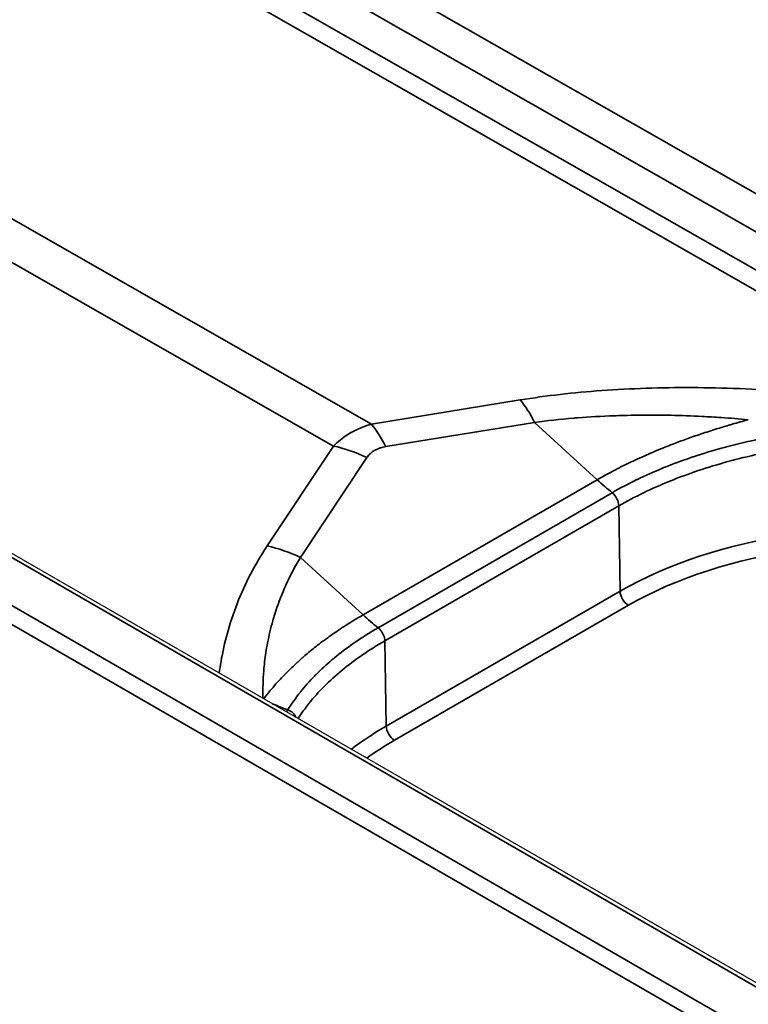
# Model space of a CAD drawing. Header units: millimetres. Extents: x -12192 to 12192, y -600 to 5895.
# Tile 27 of 118: x 3170 to 3187, y 1495 to 1519. Entities that reach past the tile are written whole.
import ezdxf

# ---------------------------------------------------------------- set-up
doc = ezdxf.new("R2010")
doc.units = ezdxf.units.MM
doc.header["$LTSCALE"] = 20
doc.layers.add('_Sichtbarkanten', color=7, linetype='Continuous', lineweight=25)
doc.layers.add('Sichtbar schmal (ISO)', color=7, linetype='Continuous', lineweight=35)

msp = doc.modelspace()

# ---------------------------------------------------------------- linework, layer by layer
at = {"layer": '_Sichtbarkanten'}
for p, q in [((3271.086, 1447.313), (2828.808, 1702.663)), ((3269.408, 1446.549), (2827.365, 1701.762)), ((3174.549, 1503.897), (3174.549, 1503.898))]:
    msp.add_line(p, q, dxfattribs=at)
at = {"layer": 'Sichtbar schmal (ISO)'}
for p, q in [((3270.943, 1447.299), (2828.665, 1702.649)), ((2827.64, 1702.066), (3269.933, 1446.708)), ((3269.426, 1446.538), (2827.438, 1701.72)), ((3106.682, 1560.983), (3288.961, 1456.866)), ((3288.158, 1456.402), (3106.279, 1560.291)), ((3122.307, 1550.205), (3193.345, 1509.62)), ((3121.845, 1549.969), (3192.884, 1509.385)), ((3119.649, 1542.607), (3178.114, 1509.206)), ((3118.726, 1542.075), (3177.192, 1508.673)), ((3178.114, 1509.206), (3181.744, 1509.798)), ((3178.464, 1508.658), (3182.095, 1509.25)), ((3182.095, 1509.25), (3183.62, 1507.851)), ((3175.574, 1506.235), (3177.192, 1508.673)), ((3176.386, 1505.953), (3178.003, 1508.391)), ((3183.62, 1507.851), (3177.911, 1504.555)), ((3178.278, 1504.239), (3183.987, 1507.535)), ((3178.445, 1503.922), (3184.146, 1507.214)), ((3184.146, 1507.214), (3184.178, 1505.133)), ((3176.386, 1505.953), (3177.911, 1504.555)), ((3178.476, 1501.841), (3184.178, 1505.133)), ((3178.678, 1501.495), (3184.38, 1504.787)), ((3174.569, 1503.978), (3174.569, 1503.979)), ((3178.476, 1501.841), (3178.445, 1503.922))]:
    msp.add_line(p, q, dxfattribs=at)
for centre, major_axis, ratio, start_param, end_param in [((3181.524, 1507.341), (0.46, -2.82), 0.391017, 2.24872, 2.561217), ((3177.894, 1506.749), (0.46, -2.82), 0.391017, 2.24872, 2.561217), ((3177.433, 1506.483), (2.381, -1.58), 0.681186, 1.775229, 2.087726), ((3184.761, 1511.668), (2.857, -4.949), 0.57735, 5.211566, 5.305131), ((3183.946, 1507.328), (0.138, -0.25), 0.577831, 0.813657, 2.174199), ((3190.598, 1501.426), (9.079, 0), 0.57735, 0.197873, 2.356194), ((3190.598, 1501.197), (8.794, 0), 0.57735, 0.159747, 2.356194), ((3175.815, 1504.045), (2.381, -1.58), 0.681186, 1.775228, 2.087725), ((3184.38, 1505.02), (-0.143, 0.247), 0.57735, 0.802851, 2.356194), ((3179.052, 1508.372), (2.857, -4.949), 0.57735, 5.211566, 5.305131), ((3177.223, 1506.616), (5.081, -2.615), 0.784337, 4.813467, 4.885948), ((3176.023, 1502.021), (0.242, -0.151), 0.777623, 0.808931, 1.808747), ((3184.896, 1498.135), (9.079, 0), 0.57735, 2.356194, 2.499588), ((3178.678, 1501.729), (-0.143, 0.247), 0.57735, 0.802851, 2.356194), ((3184.896, 1497.905), (8.794, 0), 0.57735, 2.356194, 2.472074)]:
    msp.add_ellipse(centre, major_axis=major_axis, ratio=ratio, start_param=start_param, end_param=end_param, dxfattribs=at)
for points, knots in [([(3181.744, 1509.798), (3182.061, 1509.849), (3182.386, 1509.894), (3182.718, 1509.932), (3183.049, 1509.97), (3183.386, 1510.001), (3183.735, 1510.027), (3184.083, 1510.052), (3184.443, 1510.071), (3184.811, 1510.083), (3185.178, 1510.095), (3185.554, 1510.1), (3185.934, 1510.099), (3186.314, 1510.097), (3186.699, 1510.089), (3187.09, 1510.074), (3187.481, 1510.059), (3187.877, 1510.037), (3188.28, 1510.008), (3188.683, 1509.978), (3189.093, 1509.942), (3189.501, 1509.898), (3189.91, 1509.855), (3190.318, 1509.805), (3190.713, 1509.75), (3191.108, 1509.695), (3191.49, 1509.636), (3191.853, 1509.574), (3192.215, 1509.513), (3192.558, 1509.449), (3192.884, 1509.385)], [0, 0, 0, 0, 0.1, 0.1, 0.1, 0.2, 0.2, 0.2, 0.3, 0.3, 0.3, 0.4, 0.4, 0.4, 0.5, 0.5, 0.5, 0.6, 0.6, 0.6, 0.7, 0.7, 0.7, 0.8, 0.8, 0.8, 0.9, 0.9, 0.9, 0.9999994, 0.9999994, 0.9999994, 0.9999994]), ([(3182.095, 1509.25), (3182.401, 1509.291), (3182.717, 1509.326), (3183.04, 1509.353), (3183.074, 1509.356), (3183.107, 1509.359), (3183.141, 1509.361), (3183.432, 1509.384), (3183.727, 1509.401), (3184.032, 1509.412), (3184.103, 1509.415), (3184.174, 1509.417), (3184.245, 1509.419), (3184.519, 1509.427), (3184.799, 1509.43), (3185.083, 1509.428), (3185.195, 1509.427), (3185.307, 1509.425), (3185.42, 1509.423), (3185.671, 1509.418), (3185.924, 1509.409), (3186.179, 1509.396), (3186.333, 1509.388), (3186.488, 1509.379), (3186.644, 1509.368), (3186.863, 1509.354), (3187.083, 1509.336), (3187.304, 1509.316)], [0, 0, 0, 0, 0.2, 0.2, 0.2, 0.2208424, 0.2208424, 0.2208424, 0.4, 0.4, 0.4, 0.4415126, 0.4415126, 0.4415126, 0.6, 0.6, 0.6, 0.6622437, 0.6622437, 0.6622437, 0.8, 0.8, 0.8, 0.8831936, 0.8831936, 0.8831936, 1, 1, 1, 1]), ([(3187.304, 1509.316), (3187.172, 1509.28), (3187.042, 1509.243), (3186.913, 1509.206), (3186.885, 1509.197), (3186.857, 1509.189), (3186.829, 1509.181), (3186.728, 1509.151), (3186.628, 1509.121), (3186.529, 1509.09), (3186.402, 1509.05), (3186.277, 1509.01), (3186.154, 1508.969), (3186.149, 1508.967), (3186.145, 1508.965), (3186.14, 1508.964), (3186.021, 1508.924), (3185.904, 1508.883), (3185.786, 1508.841), (3185.681, 1508.803), (3185.575, 1508.763), (3185.466, 1508.722), (3185.448, 1508.715), (3185.43, 1508.707), (3185.411, 1508.7), (3185.284, 1508.651), (3185.153, 1508.598), (3185.016, 1508.54), (3184.951, 1508.513), (3184.885, 1508.484), (3184.817, 1508.454), (3184.743, 1508.422), (3184.668, 1508.388), (3184.591, 1508.352), (3184.465, 1508.294), (3184.334, 1508.231), (3184.198, 1508.163), (3184.175, 1508.151), (3184.151, 1508.139), (3184.126, 1508.126), (3183.964, 1508.043), (3183.794, 1507.951), (3183.62, 1507.851)], [0, 0, 0, 0, 0.111111, 0.111111, 0.111111, 0.135123, 0.135123, 0.135123, 0.222222, 0.222222, 0.222222, 0.333333, 0.333333, 0.333333, 0.337658, 0.337658, 0.337658, 0.444444, 0.444444, 0.444444, 0.539554, 0.539554, 0.539554, 0.555556, 0.555556, 0.555556, 0.666667, 0.666667, 0.666667, 0.719785, 0.719785, 0.719785, 0.777778, 0.777778, 0.777778, 0.872354, 0.872354, 0.872354, 0.888889, 0.888889, 0.888889, 1, 1, 1, 1]), ([(3177.192, 1508.673), (3177.243, 1508.725), (3177.296, 1508.773), (3177.35, 1508.817), (3177.405, 1508.862), (3177.461, 1508.903), (3177.52, 1508.94), (3177.578, 1508.978), (3177.638, 1509.013), (3177.701, 1509.045), (3177.764, 1509.077), (3177.83, 1509.107), (3177.898, 1509.134), (3177.967, 1509.16), (3178.039, 1509.184), (3178.114, 1509.206)], [0.0000009, 0.0000009, 0.0000009, 0.0000009, 0.2, 0.2, 0.2, 0.4, 0.4, 0.4, 0.6, 0.6, 0.6, 0.8, 0.8, 0.8, 1, 1, 1, 1]), ([(3183.987, 1507.535), (3184.179, 1507.646), (3184.38, 1507.752), (3184.589, 1507.854), (3184.593, 1507.856), (3184.597, 1507.858), (3184.601, 1507.86), (3184.794, 1507.953), (3184.993, 1508.042), (3185.199, 1508.127), (3185.221, 1508.136), (3185.243, 1508.145), (3185.265, 1508.154), (3185.466, 1508.235), (3185.672, 1508.312), (3185.884, 1508.384), (3185.913, 1508.394), (3185.942, 1508.404), (3185.971, 1508.413), (3186.193, 1508.488), (3186.42, 1508.557), (3186.652, 1508.621), (3186.672, 1508.626), (3186.692, 1508.632), (3186.713, 1508.637), (3186.965, 1508.706), (3187.223, 1508.768), (3187.484, 1508.824)], [0, 0, 0, 0, 0.1961772, 0.1961772, 0.1961772, 0.2, 0.2, 0.2, 0.380672, 0.380672, 0.380672, 0.4, 0.4, 0.4, 0.5759023, 0.5759023, 0.5759023, 0.6, 0.6, 0.6, 0.7838995, 0.7838995, 0.7838995, 0.8, 0.8, 0.8, 1, 1, 1, 1]), ([(3178.003, 1508.391), (3178.022, 1508.419), (3178.042, 1508.444), (3178.065, 1508.468), (3178.066, 1508.469), (3178.067, 1508.47), (3178.068, 1508.471), (3178.09, 1508.493), (3178.112, 1508.513), (3178.137, 1508.53), (3178.14, 1508.533), (3178.143, 1508.535), (3178.146, 1508.537), (3178.171, 1508.554), (3178.198, 1508.57), (3178.226, 1508.584), (3178.23, 1508.586), (3178.233, 1508.588), (3178.237, 1508.589), (3178.268, 1508.604), (3178.3, 1508.617), (3178.336, 1508.628), (3178.338, 1508.628), (3178.34, 1508.629), (3178.342, 1508.63), (3178.38, 1508.641), (3178.421, 1508.65), (3178.464, 1508.658)], [0.0000017, 0.0000017, 0.0000017, 0.0000017, 0.1895703, 0.1895703, 0.1895703, 0.2, 0.2, 0.2, 0.3775271, 0.3775271, 0.3775271, 0.4, 0.4, 0.4, 0.5781196, 0.5781196, 0.5781196, 0.6, 0.6, 0.6, 0.7885926, 0.7885926, 0.7885926, 0.8, 0.8, 0.8, 1, 1, 1, 1]), ([(3184.146, 1507.214), (3184.338, 1507.324), (3184.538, 1507.43), (3184.746, 1507.531), (3184.954, 1507.632), (3185.171, 1507.728), (3185.394, 1507.819), (3185.618, 1507.909), (3185.848, 1507.994), (3186.084, 1508.073), (3186.32, 1508.153), (3186.562, 1508.226), (3186.809, 1508.293), (3187.056, 1508.361), (3187.307, 1508.422), (3187.563, 1508.477)], [0, 0, 0, 0, 0.2, 0.2, 0.2, 0.4, 0.4, 0.4, 0.6, 0.6, 0.6, 0.8, 0.8, 0.8, 1, 1, 1, 1]), ([(3174.406, 1503.132), (3174.419, 1503.227), (3174.433, 1503.321), (3174.449, 1503.415), (3174.489, 1503.648), (3174.54, 1503.877), (3174.605, 1504.111), (3174.669, 1504.346), (3174.748, 1504.585), (3174.842, 1504.827), (3174.936, 1505.068), (3175.046, 1505.311), (3175.168, 1505.547), (3175.291, 1505.783), (3175.425, 1506.011), (3175.574, 1506.235)], [0.5596703, 0.5596703, 0.5596703, 0.5596703, 0.6, 0.6, 0.6, 0.7, 0.7, 0.7, 0.8, 0.8, 0.8, 0.9, 0.9, 0.9, 1, 1, 1, 1]), ([(3175.472, 1502.516), (3175.469, 1502.635), (3175.469, 1502.753), (3175.473, 1502.87), (3175.476, 1502.976), (3175.482, 1503.082), (3175.49, 1503.187), (3175.502, 1503.337), (3175.519, 1503.485), (3175.542, 1503.633), (3175.554, 1503.712), (3175.568, 1503.792), (3175.583, 1503.872), (3175.618, 1504.049), (3175.66, 1504.23), (3175.712, 1504.412), (3175.728, 1504.466), (3175.744, 1504.52), (3175.761, 1504.575), (3175.827, 1504.785), (3175.906, 1504.996), (3175.996, 1505.202), (3176.008, 1505.228), (3176.019, 1505.255), (3176.031, 1505.281), (3176.136, 1505.512), (3176.254, 1505.736), (3176.386, 1505.953)], [0.0088624, 0.0088624, 0.0088624, 0.0088624, 0.1088715, 0.1088715, 0.1088715, 0.2, 0.2, 0.2, 0.3302635, 0.3302635, 0.3302635, 0.4, 0.4, 0.4, 0.5542367, 0.5542367, 0.5542367, 0.6, 0.6, 0.6, 0.7771844, 0.7771844, 0.7771844, 0.8, 0.8, 0.8, 1, 1, 1, 1]), ([(3177.911, 1504.555), (3177.736, 1504.454), (3177.578, 1504.356), (3177.435, 1504.263), (3177.414, 1504.249), (3177.393, 1504.236), (3177.373, 1504.222), (3177.255, 1504.144), (3177.148, 1504.07), (3177.049, 1503.998), (3176.988, 1503.954), (3176.931, 1503.911), (3176.876, 1503.87), (3176.825, 1503.831), (3176.777, 1503.793), (3176.731, 1503.756), (3176.634, 1503.679), (3176.545, 1503.605), (3176.462, 1503.534), (3176.451, 1503.523), (3176.439, 1503.513), (3176.427, 1503.503), (3176.358, 1503.442), (3176.292, 1503.382), (3176.23, 1503.323), (3176.16, 1503.257), (3176.093, 1503.192), (3176.028, 1503.126), (3176.026, 1503.123), (3176.023, 1503.121), (3176.02, 1503.118), (3175.953, 1503.049), (3175.888, 1502.98), (3175.825, 1502.91), (3175.776, 1502.855), (3175.728, 1502.8), (3175.681, 1502.745), (3175.668, 1502.729), (3175.655, 1502.714), (3175.642, 1502.698), (3175.589, 1502.635), (3175.538, 1502.571), (3175.489, 1502.506)], [0, 0, 0, 0, 0.1111111, 0.1111111, 0.1111111, 0.1276025, 0.1276025, 0.1276025, 0.2222222, 0.2222222, 0.2222222, 0.2800995, 0.2800995, 0.2800995, 0.3333333, 0.3333333, 0.3333333, 0.4444444, 0.4444444, 0.4444444, 0.4602579, 0.4602579, 0.4602579, 0.5555556, 0.5555556, 0.5555556, 0.6621629, 0.6621629, 0.6621629, 0.6666667, 0.6666667, 0.6666667, 0.7777778, 0.7777778, 0.7777778, 0.864804, 0.864804, 0.864804, 0.8888889, 0.8888889, 0.8888889, 0.9888623, 0.9888623, 0.9888623, 0.9888623]), ([(3176.08, 1502.239), (3176.17, 1502.385), (3176.271, 1502.528), (3176.383, 1502.669), (3176.385, 1502.672), (3176.387, 1502.674), (3176.39, 1502.677), (3176.493, 1502.807), (3176.606, 1502.935), (3176.728, 1503.06), (3176.741, 1503.073), (3176.755, 1503.087), (3176.768, 1503.1), (3176.888, 1503.221), (3177.017, 1503.34), (3177.154, 1503.456), (3177.173, 1503.472), (3177.192, 1503.488), (3177.212, 1503.504), (3177.357, 1503.624), (3177.511, 1503.741), (3177.673, 1503.855), (3177.687, 1503.865), (3177.702, 1503.875), (3177.717, 1503.885), (3177.895, 1504.008), (3178.082, 1504.126), (3178.278, 1504.239)], [0, 0, 0, 0, 0.1961242, 0.1961242, 0.1961242, 0.2, 0.2, 0.2, 0.3805446, 0.3805446, 0.3805446, 0.4, 0.4, 0.4, 0.5755506, 0.5755506, 0.5755506, 0.6, 0.6, 0.6, 0.7833571, 0.7833571, 0.7833571, 0.8, 0.8, 0.8, 1, 1, 1, 1]), ([(3178.278, 1504.239), (3178.296, 1504.225), (3178.314, 1504.208), (3178.331, 1504.189), (3178.347, 1504.17), (3178.363, 1504.15), (3178.377, 1504.128), (3178.384, 1504.116), (3178.391, 1504.104), (3178.397, 1504.091), (3178.403, 1504.081), (3178.408, 1504.07), (3178.413, 1504.059), (3178.423, 1504.036), (3178.43, 1504.012), (3178.436, 1503.989), (3178.441, 1503.966), (3178.445, 1503.943), (3178.445, 1503.922)], [0, 0, 0, 0, 0.2, 0.2, 0.2, 0.4, 0.4, 0.4, 0.507844, 0.507844, 0.507844, 0.6, 0.6, 0.6, 0.8, 0.8, 0.8, 1, 1, 1, 1]), ([(3176.326, 1502.023), (3176.407, 1502.149), (3176.498, 1502.274), (3176.597, 1502.397), (3176.709, 1502.538), (3176.833, 1502.675), (3176.967, 1502.81), (3177.102, 1502.945), (3177.247, 1503.076), (3177.402, 1503.204), (3177.557, 1503.332), (3177.722, 1503.457), (3177.897, 1503.577), (3178.071, 1503.696), (3178.254, 1503.812), (3178.445, 1503.922)], [0.0246771, 0.0246771, 0.0246771, 0.0246771, 0.2, 0.2, 0.2, 0.4, 0.4, 0.4, 0.6, 0.6, 0.6, 0.8, 0.8, 0.8, 1, 1, 1, 1])]:
    msp.add_open_spline(points, degree=3, knots=knots, dxfattribs=at)
msp.add_open_spline([(3176.046, 1502.185), (3176.057, 1502.203), (3176.068, 1502.221), (3176.08, 1502.239)], degree=3, dxfattribs=at)

doc.saveas('drawing.dxf')
